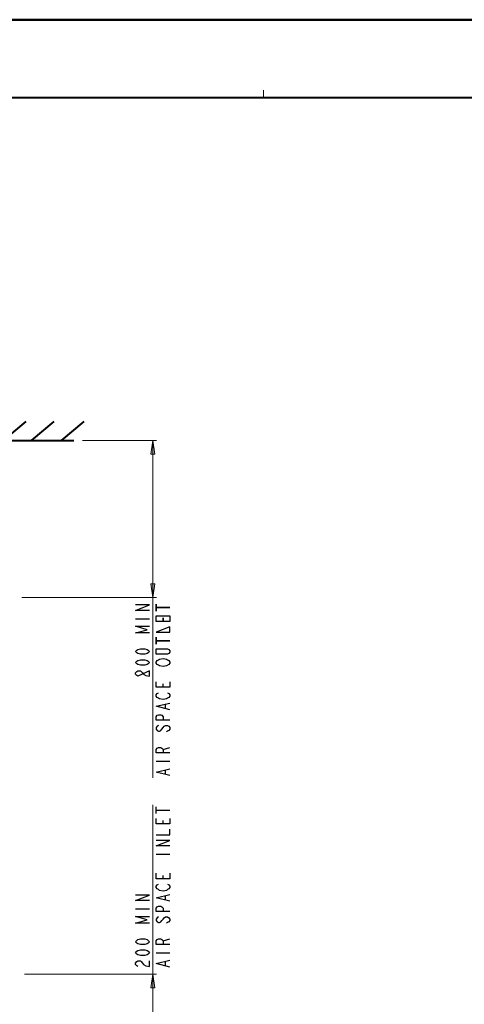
# Model space of a CAD drawing. Header units: millimetres. Extents: x 2 to 406, y 0 to 285.
# Tile 12 of 53: x 103 to 180, y 114 to 285. Entities that reach past the tile are written whole.
import ezdxf

# ---------------------------------------------------------------- set-up
doc = ezdxf.new("R2010")
doc.units = ezdxf.units.MM
doc.header["$MEASUREMENT"] = 0
doc.layers.get('0').update_dxf_attribs({"linetype": 'CONTINUOUS'})

msp = doc.modelspace()

# ---------------------------------------------------------------- hatches: boundary and pattern name
at = {"true_color": 0x000007}
for points in [[(125.9, 212.09), (126.27, 209.72), (125.57, 209.72)], [(125.9, 184.89), (125.57, 187.25), (126.27, 187.25)], [(125.9, 119.61), (126.27, 117.21), (125.57, 117.21)]]:
    msp.add_hatch(color=0, dxfattribs=at).paths.add_polyline_path(points)

# ---------------------------------------------------------------- linework, layer by layer
at = {"color": 0, "linetype": 'Continuous', "lineweight": 40, "true_color": 0x000007}
for points in [[(2.5, 285.04), (405.83, 285.04)], [(391.57, 271.49), (16.76, 271.49), (16.76, 13.49), (391.57, 13.49)]]:
    msp.add_lwpolyline(points, close=True, dxfattribs=at)
at = {"color": 0, "linetype": 'Continuous', "lineweight": 5, "true_color": 0x000007}
for points in [[(145.09, 271.49), (145.09, 272.85)], [(113.72, 212.09), (126.58, 212.09)], [(125.9, 212.09), (125.9, 153.63)], [(103.22, 184.89), (126.58, 184.89)], [(125.9, 92.48), (125.9, 148.97)], [(103.66, 119.61), (126.58, 119.61)]]:
    msp.add_lwpolyline(points, dxfattribs=at)
at = {"color": 0, "linetype": 'Continuous', "lineweight": 40, "true_color": 0x000007}
for points in [[(100.04, 212.09), (103.94, 215.37)], [(104.85, 212.09), (108.78, 215.37)], [(110.08, 212.09), (114, 215.37)], [(54.4, 212.09), (112.2, 212.09)]]:
    msp.add_lwpolyline(points, dxfattribs=at)
at = {"color": 0, "linetype": 'Continuous', "lineweight": 5, "true_color": 0x000007}
for points in [[(125.9, 212.09), (126.27, 209.72), (125.57, 209.72)], [(125.9, 184.89), (125.57, 187.25), (126.27, 187.25)], [(125.9, 119.61), (126.27, 117.21), (125.57, 117.21)]]:
    msp.add_lwpolyline(points, close=True, dxfattribs=at)
at = {"color": 0, "linetype": 'Continuous', "lineweight": 30, "true_color": 0x000007}
for points in [[(125.31, 182.64), (122.92, 182.64), (125.31, 183.6), (122.92, 183.6)], [(122.92, 181.2), (125.31, 181.2)], [(125.31, 178.73), (122.92, 178.73), (124.91, 179.3), (122.92, 179.91), (125.31, 179.91)], [(128.86, 170.28), (128.86, 169.32), (126.51, 169.32), (126.51, 170.28)], [(127.69, 169.32), (127.69, 169.93)], [(128.48, 168.38), (128.68, 168.24), (128.86, 168.03), (128.86, 167.8), (128.68, 167.55), (128.48, 167.43), (128.3, 167.32), (127.69, 167.18), (127.09, 167.32), (126.89, 167.43), (126.68, 167.55), (126.51, 167.8), (126.51, 168.03), (126.68, 168.24), (126.89, 168.38)], [(128.86, 165.4), (126.51, 166.03), (128.86, 166.59)], [(128.09, 165.66), (128.09, 166.37)], [(128.86, 163.63), (126.51, 163.63), (126.51, 164.22), (126.68, 164.47), (126.89, 164.55), (127.31, 164.55), (127.49, 164.47), (127.69, 164.22), (127.69, 163.63)], [(126.89, 162.7), (126.68, 162.57), (126.51, 162.34), (126.51, 162.07), (126.68, 161.84), (126.89, 161.72), (127.09, 161.72), (127.31, 161.84), (127.49, 162.07), (127.69, 162.34), (127.87, 162.57), (128.09, 162.7), (128.48, 162.7), (128.68, 162.57), (128.86, 162.34), (128.86, 162.07), (128.68, 161.84), (128.48, 161.72), (128.3, 161.61)], [(128.86, 157.93), (126.51, 157.93), (126.51, 158.51), (126.68, 158.76), (126.89, 158.88), (127.31, 158.88), (127.49, 158.76), (127.69, 158.51), (127.69, 157.93)], [(127.69, 158.51), (128.86, 158.88)], [(126.51, 156.51), (128.86, 156.51)], [(128.86, 154), (126.51, 154.61), (128.86, 155.19)], [(128.09, 154.25), (128.09, 154.96)], [(126.51, 147.44), (126.51, 148.6)], [(126.51, 148.02), (128.86, 148.02)], [(128.86, 146.6), (128.86, 145.62), (126.51, 145.62), (126.51, 146.6)], [(127.69, 145.62), (127.69, 146.24)], [(126.51, 143.75), (128.86, 143.75), (128.86, 144.7)], [(128.86, 141.85), (126.51, 141.85), (128.86, 142.78), (126.51, 142.78)], [(126.51, 140.41), (128.86, 140.41)], [(128.86, 137.09), (128.86, 136.13), (126.51, 136.13), (126.51, 137.09)], [(127.69, 136.13), (127.69, 136.72)], [(128.48, 135.18), (128.68, 135.05), (128.86, 134.82), (128.86, 134.6), (128.68, 134.36), (128.48, 134.26), (128.3, 134.12), (127.69, 133.99), (127.09, 134.12), (126.89, 134.26), (126.68, 134.36), (126.51, 134.6), (126.51, 134.82), (126.68, 135.05), (126.89, 135.18)], [(125.31, 132.34), (122.92, 132.34), (125.31, 133.28), (122.92, 133.28)], [(128.86, 132.22), (126.51, 132.82), (128.86, 133.4)], [(128.09, 132.45), (128.09, 133.16)], [(122.92, 130.93), (125.31, 130.93)], [(128.86, 130.43), (126.51, 130.43), (126.51, 131.03), (126.68, 131.28), (126.89, 131.36), (127.31, 131.36), (127.49, 131.28), (127.69, 131.03), (127.69, 130.43)], [(125.31, 128.43), (122.92, 128.43), (124.91, 129.01), (122.92, 129.59), (125.31, 129.59)], [(126.89, 129.51), (126.68, 129.38), (126.51, 129.14), (126.51, 128.9), (126.68, 128.66), (126.89, 128.53), (127.09, 128.53), (127.31, 128.66), (127.49, 128.9), (127.69, 129.14), (127.87, 129.38), (128.09, 129.51), (128.48, 129.51), (128.68, 129.38), (128.86, 129.14), (128.86, 128.9), (128.68, 128.66), (128.48, 128.53), (128.3, 128.43)], [(128.86, 124.74), (126.51, 124.74), (126.51, 125.34), (126.68, 125.57), (126.89, 125.69), (127.31, 125.69), (127.49, 125.57), (127.69, 125.34), (127.69, 124.74)], [(127.69, 125.34), (128.86, 125.69)], [(126.51, 123.3), (128.86, 123.3)], [(123.34, 120.92), (123.12, 121.05), (122.92, 121.28), (122.92, 121.52), (123.12, 121.78), (123.34, 121.88), (123.75, 121.88), (123.92, 121.78), (124.13, 121.52), (124.31, 121.28), (124.69, 121.05), (125.31, 120.92), (125.31, 121.88)], [(128.86, 120.8), (126.51, 121.42), (128.86, 122.01)], [(128.09, 121.05), (128.09, 121.78)]]:
    msp.add_lwpolyline(points, dxfattribs=at)
for points in [[(126.51, 182.52), (126.51, 183.7)], [(126.51, 183.12), (128.86, 183.12)], [(128.86, 181.7), (128.86, 180.74), (126.51, 180.74), (126.51, 181.7)], [(127.69, 180.74), (127.69, 181.33)], [(126.51, 178.85), (128.86, 178.85), (128.86, 179.79)], [(126.51, 176.81), (126.51, 178.01)], [(125.31, 175.52), (125.12, 175.28), (124.91, 175.18), (124.53, 175.04), (123.75, 175.04), (123.34, 175.18), (123.12, 175.28), (122.92, 175.52), (123.12, 175.74), (123.34, 175.87), (123.75, 175.97), (124.53, 175.97), (124.91, 175.87), (125.12, 175.74)], [(126.51, 177.39), (128.86, 177.39)], [(126.51, 175.97), (128.48, 175.97), (128.68, 175.87), (128.86, 175.61), (128.86, 175.41), (128.68, 175.18), (128.48, 175.04), (126.51, 175.04)], [(128.48, 174.07), (128.68, 173.97), (128.86, 173.7), (128.86, 173.49), (128.68, 173.26), (128.3, 173.01), (127.69, 172.91), (127.09, 173.01), (126.89, 173.14), (126.68, 173.26), (126.51, 173.49), (126.51, 173.7), (126.68, 173.97), (126.89, 174.07), (127.09, 174.2), (127.69, 174.32), (128.3, 174.2)], [(125.31, 173.62), (125.12, 173.37), (124.91, 173.26), (124.53, 173.14), (123.75, 173.14), (123.34, 173.26), (123.12, 173.37), (122.92, 173.62), (123.12, 173.84), (123.34, 173.97), (123.75, 174.07), (124.53, 174.07), (124.91, 173.97), (125.12, 173.84)], [(123.34, 171.22), (123.12, 171.35), (122.92, 171.59), (122.92, 171.85), (123.12, 172.05), (123.34, 172.18), (123.75, 172.18), (123.92, 172.05), (124.13, 171.85), (124.31, 171.59), (124.69, 171.35), (125.31, 171.22), (125.31, 172.18)], [(125.31, 125.21), (125.12, 124.97), (124.91, 124.84), (124.53, 124.74), (123.75, 124.74), (123.34, 124.84), (123.12, 124.97), (122.92, 125.21), (123.12, 125.45), (123.34, 125.57), (123.75, 125.69), (124.53, 125.69), (124.91, 125.57), (125.12, 125.45)], [(125.31, 123.3), (125.12, 123.07), (124.91, 122.94), (124.53, 122.84), (123.75, 122.84), (123.34, 122.94), (123.12, 123.07), (122.92, 123.3), (123.12, 123.55), (123.34, 123.68), (123.75, 123.78), (124.53, 123.78), (124.91, 123.68), (125.12, 123.55)]]:
    msp.add_lwpolyline(points, close=True, dxfattribs=at)

doc.saveas('drawing.dxf')
